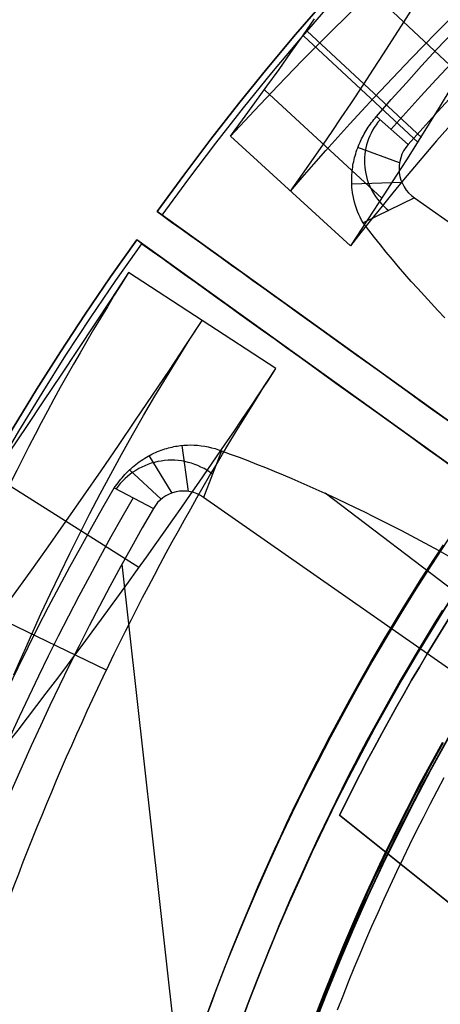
# Model space of a CAD drawing. Extents: x 5157 to 5867, y -156 to 1031.
# Tile 44 of 87: x 5450 to 5462, y 655 to 684. Entities that reach past the tile are written whole.
import ezdxf

# ---------------------------------------------------------------- set-up
doc = ezdxf.new("R2010")
doc.units = 0
doc.layers.add('1', color=7, linetype='CONTINUOUS')

msp = doc.modelspace()

# ---------------------------------------------------------------- linework, layer by layer
at = {"layer": '1', "color": 39}
for p, q in [((5459.217396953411, 685.2200981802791, 19.14823586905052), (5462.43205653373, 682.2129385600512, 16.65143708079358)), ((5458.013987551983, 683.4665596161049, 19.74605159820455), (5461.313561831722, 680.3953378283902, 17.4392047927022)), ((5457.91908243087, 683.3312714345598, 19.79207342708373), (5461.225246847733, 680.2549132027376, 17.50065112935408)), ((5456.791220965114, 681.7630126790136, 20.32062609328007), (5460.180748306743, 678.6357829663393, 18.21467927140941)), ((5460.012526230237, 681.0031109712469, 28.49223661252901), (5460.928635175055, 680.1929925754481, 26.28278870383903)), ((5459.2625378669, 677.2706145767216, 18.82029863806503), (5455.794843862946, 680.4342553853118, 20.75607566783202)), ((5460.681541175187, 679.6726722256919, 26.28278870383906), (5459.479405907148, 680.1158086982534, 28.66625884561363)), ((5460.749550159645, 679.1006684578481, 26.28278870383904), (5459.301477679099, 679.0550581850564, 29.23114751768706)), ((5461.111758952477, 678.6527917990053, 26.28278870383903), (5459.632246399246, 677.9373149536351, 30.19182445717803)), ((5461.111758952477, 678.6527917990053, 26.28278870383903), (5477.206860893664, 667.4026561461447, 26.28278870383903)), ((5453.676368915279, 678.2603011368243, 16.98230980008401), (5453.826877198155, 678.1522295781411, 16.98230980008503)), ((5453.676368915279, 678.2603011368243, 16.98230980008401), (5453.676368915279, 678.2603011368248, 24.54245504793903)), ((5453.676368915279, 678.2603011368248, 24.54245504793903), (5453.826877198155, 678.1522295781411, 24.54245504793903)), ((5503.45832255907, 642.5146715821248, 21.84996500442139), (5453.676368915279, 678.260301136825, 21.84996500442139)), ((5453.087647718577, 677.4412483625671, 24.54245504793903), (5453.087647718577, 677.4412483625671, 16.98230980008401)), ((5453.238156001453, 677.3331768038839, 16.98230980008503), (5453.087647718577, 677.4412483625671, 16.98230980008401)), ((5453.238156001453, 677.3331768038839, 24.54245504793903), (5453.087647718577, 677.4412483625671, 24.54245504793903)), ((5502.869601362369, 641.6956188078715, 21.84996500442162), (5453.087647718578, 677.4412483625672, 21.84996500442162)), ((5457.111457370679, 673.7313667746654, 20.75656707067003), (5452.852090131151, 676.4981880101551, 20.66227602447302)), ((5454.58169937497, 670.1779314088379, 26.28278870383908), (5454.40672658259, 671.5074911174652, 29.66183728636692)), ((5454.110641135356, 670.1308717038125, 26.28278870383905), (5453.451967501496, 671.21264662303, 28.98826604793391)), ((5455.542678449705, 671.3462983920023, 30.67570315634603), (5455.02242911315, 670.0050385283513, 26.28278870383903)), ((5453.150817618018, 667.9781418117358, 23.07117214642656), (5448.948973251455, 670.6343816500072, 22.14329938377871)), ((5453.80016577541, 669.9556486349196, 26.28278870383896), (5452.883958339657, 670.8009629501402, 28.70117698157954)), ((5452.441153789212, 670.2764942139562, 28.58469096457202), (5453.569926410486, 669.6834801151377, 26.28278870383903)), ((5472.020871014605, 659.8858187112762, 33.32812985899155), (5458.533444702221, 670.1242774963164, 33.32812985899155)), ((5471.028712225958, 658.8072572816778, 26.28278870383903), (5455.02242911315, 670.0050385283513, 26.28278870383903)), ((5452.662343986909, 668.0716631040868, 26.28278870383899), (5456.805772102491, 630.8963148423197, 26.28278870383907)), ((5452.2150964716, 665.0162937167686, 20.75608349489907), (5447.91223994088, 667.0887266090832, 19.08529479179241))]:
    msp.add_line(p, q, dxfattribs=at)
at = {"layer": '1', "color": 8}
for p, q in [((5458.949435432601, 660.8258204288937, 271.000016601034), (5458.9494354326, 660.8258204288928, 275.000016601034)), ((5458.949435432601, 660.8258204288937, 271.000016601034), (5487.093630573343, 638.2480794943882, 271.000016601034)), ((5487.093630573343, 638.2480794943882, 275.000016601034), (5458.9494354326, 660.8258204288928, 275.000016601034)), ((5487.093630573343, 638.2480794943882, 273.000016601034), (5458.949435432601, 660.8258204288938, 273.000016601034))]:
    msp.add_line(p, q, dxfattribs=at)
at = {"layer": '1', "color": 35}
for points in [[(5455.108519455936, 655.0223887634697), (5455.246449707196, 655.399671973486), (5455.386686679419, 655.776096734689), (5455.529227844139, 656.1516482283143), (5455.674070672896, 656.5263116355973), (5455.821212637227, 656.9000721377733), (5455.970651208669, 657.272914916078), (5456.122383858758, 657.6448251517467), (5456.276408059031, 658.0157880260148), (5456.432721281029, 658.3857887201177), (5456.591320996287, 658.7548124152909), (5456.752204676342, 659.1228442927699), (5456.915369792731, 659.4898695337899), (5457.080813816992, 659.8558733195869), (5457.248534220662, 660.2208408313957), (5457.418528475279, 660.584757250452), (5457.59079405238, 660.9476077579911), (5457.765328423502, 661.3093775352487), (5457.942129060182, 661.67005176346), (5458.121193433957, 662.0296156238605), (5458.302519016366, 662.3880542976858), (5458.486103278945, 662.7453529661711), (5458.671943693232, 663.1014968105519), (5458.860037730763, 663.4564710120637), (5459.050382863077, 663.810260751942), (5459.242976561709, 664.1628512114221), (5459.437816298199, 664.5142275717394), (5459.634899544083, 664.8643750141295), (5459.834223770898, 665.2132787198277), (5460.035786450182, 665.5609238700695), (5460.239585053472, 665.9072956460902), (5460.445617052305, 666.2523792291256), (5460.653879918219, 666.5961598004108), (5460.864371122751, 666.9386225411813), (5461.077088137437, 667.2797526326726), (5461.292028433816, 667.6195352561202), (5461.509189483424, 667.9579555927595), (5461.728568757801, 668.2949988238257), (5461.950163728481, 668.6306501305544)], [(5461.925232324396, 666.7488051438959), (5461.715763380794, 666.4128839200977), (5461.508486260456, 666.0756503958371), (5461.303403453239, 665.7371191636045), (5461.100517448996, 665.3973048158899), (5460.899830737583, 665.0562219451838), (5460.701345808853, 664.7138851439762), (5460.505065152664, 664.3703090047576), (5460.310991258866, 664.025508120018), (5460.119126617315, 663.6794970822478), (5459.929473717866, 663.3322904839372), (5459.742035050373, 662.9839029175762), (5459.556813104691, 662.6343489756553), (5459.373810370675, 662.2836432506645), (5459.193029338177, 661.9318003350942), (5459.014472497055, 661.5788348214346), (5458.83814233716, 661.2247613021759), (5458.664041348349, 660.8695943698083), (5458.492172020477, 660.5133486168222), (5458.322536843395, 660.1560386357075), (5458.15513830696, 659.7976790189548), (5457.989978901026, 659.4382843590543), (5457.827061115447, 659.077869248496), (5457.666387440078, 658.7164482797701), (5457.507960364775, 658.3540360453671), (5457.351782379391, 657.990647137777), (5457.19785597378, 657.6262961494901), (5457.046183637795, 657.2609976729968), (5456.896767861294, 656.8947663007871), (5456.74961113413, 656.5276166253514), (5456.604715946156, 656.1595632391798), (5456.462084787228, 655.7906207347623), (5456.321720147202, 655.4208037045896), (5456.183624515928, 655.0501267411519)], [(5458.23283377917, 654.9817350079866), (5458.389703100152, 655.3907841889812), (5458.549474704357, 655.798705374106), (5458.712146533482, 656.2054772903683), (5458.877716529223, 656.6110786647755), (5459.046182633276, 657.015488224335), (5459.217542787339, 657.4186846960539), (5459.391794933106, 657.82064680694), (5459.568937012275, 658.2213532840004), (5459.748966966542, 658.6207828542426), (5459.931882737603, 659.0189142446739), (5460.117682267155, 659.4157261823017), (5460.306363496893, 659.8111973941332), (5460.497924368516, 660.2053066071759), (5460.692362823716, 660.5980325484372), (5460.889676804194, 660.9893539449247), (5461.089864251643, 661.3792495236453), (5461.292923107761, 661.7676980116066), (5461.498851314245, 662.154678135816), (5461.707646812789, 662.5401686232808), (5461.91930754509, 662.9241482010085)], [(5461.91930754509, 662.9241482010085), (5461.707646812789, 662.5401686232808), (5461.498851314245, 662.154678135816), (5461.292923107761, 661.7676980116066), (5461.089864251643, 661.3792495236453), (5460.889676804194, 660.9893539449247), (5460.692362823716, 660.5980325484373), (5460.497924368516, 660.205306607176), (5460.306363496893, 659.8111973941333), (5460.117682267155, 659.4157261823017), (5459.931882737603, 659.018914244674), (5459.748966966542, 658.6207828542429), (5459.568937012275, 658.2213532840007), (5459.391794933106, 657.8206468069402), (5459.217542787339, 657.4186846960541), (5459.046182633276, 657.0154882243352), (5458.877716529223, 656.6110786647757), (5458.712146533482, 656.2054772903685), (5458.549474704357, 655.7987053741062), (5458.389703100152, 655.3907841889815), (5458.23283377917, 654.9817350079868)], [(5461.938762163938, 662.9133309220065), (5461.72717670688, 662.5294879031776), (5461.518455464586, 662.1441345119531), (5461.312600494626, 661.7572920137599), (5461.109613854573, 661.3689816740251), (5460.909497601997, 660.979224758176), (5460.71225379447, 660.5880425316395), (5460.517884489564, 660.1954562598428), (5460.32639174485, 659.8014872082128), (5460.137777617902, 659.4061566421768), (5459.952044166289, 659.0094858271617), (5459.769193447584, 658.6114960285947), (5459.589227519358, 658.2122085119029), (5459.412148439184, 657.8116445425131), (5459.237958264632, 657.4098253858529), (5459.066659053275, 657.0067723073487), (5458.898252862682, 656.6025065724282), (5458.732741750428, 656.1970494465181), (5458.570127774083, 655.7904221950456), (5458.410412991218, 655.3826460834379), (5458.253599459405, 654.9737423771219)], [(5461.965005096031, 661.9039684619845), (5461.760818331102, 661.5202608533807), (5461.559476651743, 661.1350972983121), (5461.360982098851, 660.7484988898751), (5461.165336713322, 660.3604867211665), (5460.972542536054, 659.9710818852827), (5460.782601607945, 659.5803054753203), (5460.595515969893, 659.1881785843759), (5460.411287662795, 658.794722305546), (5460.229918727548, 658.3999577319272), (5460.051411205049, 658.0039059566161), (5459.875767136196, 657.6065880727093), (5459.702988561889, 657.2080251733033), (5459.533077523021, 656.8082383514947), (5459.366036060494, 656.40724870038), (5459.201866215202, 656.0050773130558), (5459.040570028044, 655.6017452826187), (5458.882149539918, 655.1972737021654)]]:
    msp.add_lwpolyline(points, dxfattribs=at)
at = {"layer": '1', "color": 39}
for points in [[(5457.535029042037, 678.8465621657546, 19.78445718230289), (5457.997045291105, 679.5054265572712, 19.53671462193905), (5458.480850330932, 680.2041348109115, 19.27084267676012), (5458.734356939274, 680.574975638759, 19.12890338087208), (5458.997449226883, 680.9636992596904, 18.97975469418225), (5459.271597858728, 681.3731114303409, 18.82243680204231), (5459.649274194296, 681.9444456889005, 18.60276599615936), (5459.929269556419, 682.3731267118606, 18.43800227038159), (5460.217453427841, 682.8181509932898, 18.26707475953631), (5460.804766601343, 683.7351901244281, 17.91533934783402), (5461.430294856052, 684.725160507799, 17.53669563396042)], [(5457.531969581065, 678.8494463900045, 19.78641782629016), (5457.869943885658, 679.2415016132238, 19.74769774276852), (5458.210250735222, 679.6317144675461, 19.70947105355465), (5458.552900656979, 680.0200515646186, 19.67174902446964), (5458.897904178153, 680.4064795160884, 19.63454292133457), (5459.245271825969, 680.7909649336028, 19.59786400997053), (5459.595014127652, 681.173474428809, 19.56172355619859), (5459.947141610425, 681.5539746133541, 19.52613282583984), (5460.301664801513, 681.9324320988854, 19.49110308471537), (5460.65859422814, 682.3088134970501, 19.45664559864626), (5461.017940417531, 682.6830854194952, 19.4227716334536), (5461.379713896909, 683.0552144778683, 19.38949245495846), (5461.743925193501, 683.4251672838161, 19.35681932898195), (5462.11058483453, 683.792910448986, 19.32476352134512), (5462.479703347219, 684.1584105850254, 19.29333629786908)], [(5455.794843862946, 680.4342553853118, 20.75607566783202), (5456.149864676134, 680.9146298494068, 20.58620956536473), (5456.502509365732, 681.3965933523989, 20.41649830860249), (5456.852783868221, 681.8801389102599, 20.24697055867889), (5457.200694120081, 682.3652595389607, 20.0776549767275), (5457.546246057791, 682.8519482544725, 19.90858022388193), (5457.889445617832, 683.340198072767, 19.73977496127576), (5458.230298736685, 683.830002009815, 19.57126785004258)], [(5465.086501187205, 683.9240746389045, 17.61741541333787), (5464.742150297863, 683.5705433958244, 17.67295955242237), (5464.400172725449, 683.2149792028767, 17.72974296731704), (5464.060582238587, 682.8574079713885, 17.78778217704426), (5463.723392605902, 682.4978556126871, 17.8470937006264), (5463.388617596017, 682.1363480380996, 17.9076940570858), (5463.056270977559, 681.7729111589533, 17.96959976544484), (5462.726366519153, 681.4075708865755, 18.03282734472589), (5462.398917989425, 681.0403531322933, 18.09739331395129), (5462.073939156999, 680.671283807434, 18.16331419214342), (5461.751443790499, 680.3003888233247, 18.23060649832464), (5461.431445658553, 679.9276940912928, 18.29928675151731), (5461.113958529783, 679.5532255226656, 18.36937147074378), (5460.798996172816, 679.1770090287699, 18.44087717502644), (5460.486572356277, 678.7990705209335, 18.51382038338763), (5460.176700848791, 678.4194359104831, 18.58821761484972), (5459.869395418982, 678.0381311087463, 18.66408538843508), (5459.564669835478, 677.65518202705, 18.74144022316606), (5459.2625378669, 677.2706145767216, 18.82029863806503)], [(5463.40157822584, 683.8987310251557, 15.9019579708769), (5463.096804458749, 683.3784477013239, 16.11856825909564), (5462.789792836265, 682.8598703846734, 16.33655728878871), (5462.480534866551, 682.3430078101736, 16.55590710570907), (5462.169022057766, 681.8278687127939, 16.77659975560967), (5461.855245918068, 681.3144618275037, 16.99861728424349), (5461.539197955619, 680.8027958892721, 17.22194173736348), (5461.22086967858, 680.2928796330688, 17.4465551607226), (5460.900252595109, 679.7847217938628, 17.67243960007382), (5460.577338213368, 679.2783311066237, 17.8995771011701), (5460.252118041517, 678.7737163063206, 18.12794970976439), (5459.924583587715, 678.270886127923, 18.35753947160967), (5459.594726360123, 677.7698493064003, 18.5883284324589), (5459.2625378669, 677.2706145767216, 18.82029863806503)], [(5459.632246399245, 677.937314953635, 30.19182445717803), (5459.586706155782, 678.0155944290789, 30.10984563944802), (5459.544206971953, 678.0962590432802, 30.02822390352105), (5459.504826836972, 678.1791879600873, 29.94710682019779), (5459.468643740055, 678.2642603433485, 29.86664196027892), (5459.435735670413, 678.3513553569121, 29.78697689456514), (5459.40618061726, 678.4403521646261, 29.70825919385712), (5459.38005656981, 678.5311299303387, 29.63063642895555), (5459.357441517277, 678.6235678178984, 29.55425617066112), (5459.33930443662, 678.7126901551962, 29.48308436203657), (5459.324443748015, 678.8033183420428, 29.41315211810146), (5459.31294887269, 678.8954072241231, 29.34457755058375), (5459.308491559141, 678.9419853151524, 29.31083630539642), (5459.304909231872, 678.988911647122, 29.27747877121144), (5459.302213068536, 679.0361805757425, 29.2445197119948), (5459.300414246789, 679.0837864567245, 29.2119738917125), (5459.299523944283, 679.1317236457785, 29.17985607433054), (5459.299553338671, 679.1799864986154, 29.14818102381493), (5459.300513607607, 679.2285693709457, 29.11696350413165), (5459.302415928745, 679.2774666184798, 29.0862182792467), (5459.305271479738, 679.3266725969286, 29.05596011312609), (5459.309091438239, 679.3761816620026, 29.02620376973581), (5459.314415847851, 679.4310894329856, 28.99399633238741), (5459.320892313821, 679.486153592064, 28.96253086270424), (5459.328537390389, 679.5413619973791, 28.9318328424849), (5459.337367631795, 679.5967025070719, 28.901927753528), (5459.347399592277, 679.6521629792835, 28.87284107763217), (5459.358649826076, 679.7077312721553, 28.84459829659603), (5459.371134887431, 679.7633952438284, 28.81722489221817), (5459.384871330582, 679.8191427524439, 28.79074634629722), (5459.399875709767, 679.874961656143, 28.7651881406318), (5459.416164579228, 679.9308398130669, 28.74057575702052), (5459.433754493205, 679.9867650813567, 28.716934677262), (5459.452662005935, 680.0427253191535, 28.69429038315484), (5459.472903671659, 680.0987083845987, 28.67266835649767), (5459.494496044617, 680.1547021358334, 28.65209407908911), (5459.517455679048, 680.2106944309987, 28.63259303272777), (5459.541799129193, 680.2666731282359, 28.61419069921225), (5459.564215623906, 680.3155526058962, 28.59903883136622), (5459.587632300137, 680.3642141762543, 28.58482576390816), (5459.612043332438, 680.4126329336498, 28.57156563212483), (5459.637442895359, 680.4607839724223, 28.55927257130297), (5459.66382516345, 680.5086423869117, 28.54796071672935), (5459.691184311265, 680.5561832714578, 28.53764420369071), (5459.719514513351, 680.6033817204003, 28.5283371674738), (5459.748809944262, 680.6502128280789, 28.52005374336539), (5459.778755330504, 680.6961857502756, 28.51287598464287), (5459.809583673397, 680.7416739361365, 28.50673844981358), (5459.841284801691, 680.786653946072, 28.5016496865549), (5459.873848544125, 680.8311023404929, 28.4976182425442), (5459.907264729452, 680.87499567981, 28.49465266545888), (5459.941523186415, 680.9183105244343, 28.49276150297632), (5459.976613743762, 680.9610234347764, 28.4919533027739), (5460.012526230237, 681.0031109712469, 28.49223661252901)], [(5461.991753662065, 675.1945987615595, 33.22763155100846), (5461.791276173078, 675.404031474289, 33.00963906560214), (5461.593875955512, 675.6137313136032, 32.78898847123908), (5461.399576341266, 675.8236956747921, 32.56569874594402), (5461.208400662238, 676.0339219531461, 32.3397888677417), (5461.02037225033, 676.244407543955, 32.11127781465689), (5460.83551443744, 676.4551498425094, 31.88018456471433), (5460.653850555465, 676.6661462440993, 31.64652809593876), (5460.475403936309, 676.8773941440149, 31.41032738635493), (5460.300197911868, 677.0888909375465, 31.17160141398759), (5460.128255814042, 677.300634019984, 30.93036915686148), (5459.959600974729, 677.5126207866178, 30.68664959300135), (5459.794256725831, 677.7248486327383, 30.44046170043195), (5459.632246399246, 677.9373149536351, 30.19182445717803)], [(5452.852090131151, 676.4981880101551, 20.66227602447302), (5452.368135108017, 675.7613747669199, 20.86173452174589), (5451.880249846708, 675.0212536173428, 21.05764374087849), (5451.389178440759, 674.279058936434, 21.24995464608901), (5450.895664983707, 673.5360250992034, 21.43861820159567), (5450.400453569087, 672.7933864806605, 21.62358537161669), (5449.904288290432, 672.0523774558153, 21.80480712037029), (5449.407913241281, 671.3142323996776, 21.98223441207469), (5448.912072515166, 670.5801856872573, 22.15581821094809), (5448.413460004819, 669.8455102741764, 22.32689549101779), (5447.91179918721, 669.1099880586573, 22.49566627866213), (5447.407249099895, 668.3740407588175, 22.66215362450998), (5446.899968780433, 667.6380900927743, 22.82638057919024), (5446.39011726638, 666.9025577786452, 22.98837019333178), (5445.877853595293, 666.1678655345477, 23.1481455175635), (5445.363336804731, 665.434435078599, 23.30572960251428), (5444.84672593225, 664.7026881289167, 23.46114549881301)], [(5446.822669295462, 663.4771187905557, 24.34155410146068), (5447.359793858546, 664.1988930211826, 24.13481561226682), (5447.894810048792, 664.9238427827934, 23.92497417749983), (5448.427394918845, 665.651445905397, 23.71211593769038), (5448.957225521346, 666.3811802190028, 23.49632703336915), (5449.483978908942, 667.1125235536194, 23.2776936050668), (5450.007332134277, 667.8449537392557, 23.056301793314), (5450.526962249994, 668.5779486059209, 22.83223773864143), (5451.042546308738, 669.3109859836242, 22.60558758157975), (5451.553761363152, 670.0435437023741, 22.37643746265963), (5452.060284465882, 670.7750995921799, 22.14487352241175), (5452.561792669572, 671.5051314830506, 21.91098190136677), (5453.057963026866, 672.233117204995, 21.67484874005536), (5453.548472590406, 672.9585345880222, 21.43656017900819), (5454.032998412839, 673.6808614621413, 21.19620235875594), (5454.511217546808, 674.3995756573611, 20.95386141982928), (5454.982807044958, 675.1141550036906, 20.70962350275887)], [(5449.538997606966, 664.8753168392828, 19.82377560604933), (5449.708990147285, 665.2699254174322, 19.85490185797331), (5449.881398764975, 665.6635250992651, 19.886246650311), (5450.05622196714, 666.0560965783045, 19.91779778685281), (5450.322958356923, 666.6429326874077, 19.96548151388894), (5450.595124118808, 667.2273473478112, 20.01356671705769), (5450.87272011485, 667.809275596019, 20.0620181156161), (5451.155747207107, 668.3886524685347, 20.11080042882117), (5451.444206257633, 668.9654130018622, 20.15987837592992), (5451.73809812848, 669.5394922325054, 20.20921667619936), (5452.037423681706, 670.1108251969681, 20.25878004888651), (5452.342183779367, 670.6793469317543, 20.30853321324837), (5452.652379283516, 671.2449924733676, 20.35844088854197), (5452.968011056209, 671.807696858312, 20.40846779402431), (5453.289079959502, 672.3673951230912, 20.45857864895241), (5453.615586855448, 672.9240223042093, 20.50873817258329), (5453.947532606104, 673.4775134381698, 20.55891108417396), (5454.284918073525, 674.027803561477, 20.60906210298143), (5454.627744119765, 674.5748277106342, 20.65915594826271), (5454.97601160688, 675.1185209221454, 20.70915733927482)], [(5452.441153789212, 670.2764942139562, 28.58469096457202), (5452.476465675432, 670.3283653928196, 28.58864981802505), (5452.512728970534, 670.379372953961, 28.59392880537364), (5452.549922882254, 670.4294954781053, 28.6005190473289), (5452.588026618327, 670.4787115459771, 28.60841166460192), (5452.627019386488, 670.5269997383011, 28.61759777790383), (5452.666880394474, 670.5743386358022, 28.62806850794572), (5452.70758885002, 670.6207068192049, 28.63981497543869), (5452.749123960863, 670.6660828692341, 28.65282830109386), (5452.792387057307, 670.7113882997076, 28.66742237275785), (5452.836312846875, 670.7554554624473, 28.68326204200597), (5452.880881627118, 670.7982864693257, 28.70032485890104), (5452.926073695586, 670.8398834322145, 28.71858837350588), (5452.971869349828, 670.8802484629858, 28.73803013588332), (5453.018248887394, 670.9193836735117, 28.75862769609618), (5453.065192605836, 670.9572911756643, 28.78035860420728), (5453.112680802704, 670.9939730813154, 28.80320041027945), (5453.163649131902, 671.0315591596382, 28.82863073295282), (5453.215000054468, 671.067632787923, 28.85516590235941), (5453.26670785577, 671.1022075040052, 28.88277116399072), (5453.318746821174, 671.1352968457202, 28.91141176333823), (5453.37109123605, 671.1669143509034, 28.9410529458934), (5453.423715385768, 671.19707355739, 28.97165995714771), (5453.476593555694, 671.2257880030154, 29.00319804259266), (5453.529700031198, 671.253071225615, 29.0356324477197), (5453.583009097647, 671.278936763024, 29.06892841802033), (5453.636495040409, 671.303398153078, 29.10305119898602), (5453.690132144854, 671.3264689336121, 29.13796603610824), (5453.743894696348, 671.3481626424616, 29.17363817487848), (5453.797756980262, 671.3684928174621, 29.21003286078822), (5453.851693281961, 671.3874729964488, 29.24711533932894), (5453.905677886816, 671.405116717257, 29.2848508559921), (5453.959685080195, 671.4214375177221, 29.3232046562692), (5454.009559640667, 671.435349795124, 29.35914319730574), (5454.059375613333, 671.4481492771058, 29.395526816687), (5454.109125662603, 671.4598468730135, 29.43234101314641), (5454.158802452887, 671.470453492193, 29.4695712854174), (5454.208398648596, 671.4799800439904, 29.50720313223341), (5454.257906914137, 671.4884374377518, 29.54522205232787), (5454.30731991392, 671.4958365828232, 29.5836135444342), (5454.356630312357, 671.5021883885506, 29.62236310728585), (5454.454913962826, 671.5117936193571, 29.7008784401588), (5454.552699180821, 671.5173404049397, 29.78065204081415), (5454.649927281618, 671.5189160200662, 29.86156789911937), (5454.746539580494, 671.5166077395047, 29.94351000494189), (5454.849937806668, 671.5098686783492, 30.03286401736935), (5454.952494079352, 671.4988060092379, 30.12316258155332), (5455.054074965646, 671.4835030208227, 30.21424344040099), (5455.154547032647, 671.4640430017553, 30.30594433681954), (5455.253776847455, 671.4405092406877, 30.39810301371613), (5455.351630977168, 671.4129850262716, 30.49055721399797), (5455.447975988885, 671.3815536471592, 30.58314468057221), (5455.542678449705, 671.3462983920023, 30.67570315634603)], [(5455.542678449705, 671.3462983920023, 30.67570315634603), (5455.793207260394, 671.2555880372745, 30.91603740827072), (5456.044776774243, 671.1622270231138, 31.15391241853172), (5456.297374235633, 671.066230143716, 31.38931183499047), (5456.550986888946, 670.9676121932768, 31.62221930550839), (5456.805601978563, 670.8663879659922, 31.85261847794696), (5457.061206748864, 670.7625722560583, 32.08049300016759), (5457.317788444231, 670.656179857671, 32.30582652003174), (5457.575334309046, 670.5472255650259, 32.52860268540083), (5457.833831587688, 670.4357241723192, 32.74880514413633), (5458.093267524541, 670.3216904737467, 32.96641754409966), (5458.353629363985, 670.2051392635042, 33.18142353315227), (5458.614904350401, 670.0860853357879, 33.39380675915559), (5458.87707972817, 669.9645434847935, 33.60355086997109), (5459.140142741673, 669.8405285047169, 33.81063951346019), (5459.404080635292, 669.714055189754, 34.01505633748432), (5459.668880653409, 669.5851383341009, 34.21678498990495), (5459.934530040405, 669.4537927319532, 34.41580911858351), (5460.201016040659, 669.3200331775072, 34.61211237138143), (5460.468325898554, 669.1838744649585, 34.80567839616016), (5460.73644685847, 669.0453313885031, 34.99649084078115), (5461.00536616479, 668.9044187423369, 35.18453335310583), (5461.275071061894, 668.7611513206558, 35.36978958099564), (5461.545548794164, 668.6155439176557, 35.55224317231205), (5461.816786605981, 668.4676113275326, 35.73187777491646), (5462.088771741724, 668.3173683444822, 35.90867703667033)]]:
    msp.add_polyline3d(points, dxfattribs=at)
at = {"layer": '1', "color": 39, "extrusion": (0, 0, -1)}
for centre, radius, start, end in [((-5517.046464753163, 632.7577885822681, -24.54245504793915), 78.01440697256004, 35.68000775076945, 155.6800077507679), ((-5517.046464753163, 632.7577885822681, -24.54245504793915), 77.82911745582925, 35.6800077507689, 155.6800077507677), ((-5517.046464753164, 632.757788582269, -16.98230980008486), 77.82911745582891, 35.68000775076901, 155.6800077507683), ((-5516.457743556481, 631.9387358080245, -24.54245504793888), 78.01440697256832, 275.6800077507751, 35.68000775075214), ((-5516.457743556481, 631.9387358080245, -24.54245504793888), 77.8291174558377, 275.6800077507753, 35.68000775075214), ((-5516.457743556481, 631.9387358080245, -16.98230980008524), 77.82911745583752, 275.6800077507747, 35.68000775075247)]:
    msp.add_arc(centre, radius, start, end, dxfattribs=at)
at = {"layer": '1', "color": 39}
for centre, radius, start, end in [((5517.046464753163, 632.7577885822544, 16.98230980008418), 78.01440697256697, 24.31999224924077, 144.3199922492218), ((5517.046464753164, 632.757788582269, 20.76238242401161), 78.01440697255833, 24.31999224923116, 144.3199922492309), ((5519.856620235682, 628.0828623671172, 27.47969700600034), 79.32615749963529, 108.6489314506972, 138.5136084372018), ((5519.857406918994, 628.0818404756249, 26.28278870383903), 78.66493699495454, 108.6296644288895, 138.5134308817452), ((5461.464054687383, 679.7206571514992, 28.23730658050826), 1.795807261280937, 138.540754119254, 232.5468842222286), ((5461.70787624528, 679.504654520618, 26.28278870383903), 1.039723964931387, 138.5444177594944, 235.0164044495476), ((5516.457743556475, 631.9387358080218, 16.98230980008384), 78.01440697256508, 144.3199922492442, 264.3199922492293), ((5516.457743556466, 631.9387358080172, 20.76238242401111), 78.0144069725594, 144.319992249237, 264.319992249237), ((5454.09291531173, 669.1197454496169, 28.47924593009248), 1.958605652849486, 52.59894253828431, 144.779215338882), ((5454.44376997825, 669.1775745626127, 26.28278870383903), 1.009724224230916, 55.03427447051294, 149.9316077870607), ((5521.654725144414, 630.2824710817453, 27.47969700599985), 79.32615054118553, 149.9613939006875, 179.8260735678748), ((5521.65598371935, 630.2822247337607, 26.28278870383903), 78.66492309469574, 149.9421255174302, 179.8258973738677)]:
    msp.add_arc(centre, radius, start, end, dxfattribs=at)
at = {"layer": '1', "color": 39, "extrusion": (1.893376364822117e-06, -1.420439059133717e-06, -0.9999999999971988)}
msp.add_arc((-5513.409485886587, 627.8633478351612, -20.74671231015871), 77.99448487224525, 42.37912339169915, 135.8662510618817, dxfattribs=at)
at = {"layer": '1', "color": 39, "extrusion": (-0.02494073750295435, 0.04150321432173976, -0.9988270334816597)}
msp.add_arc((-5054.800805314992, -2298.608838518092, -136.3717372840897), 77.75494296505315, 71.99349468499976, 102.6886528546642, dxfattribs=at)
at = {"layer": '1', "color": 8}
msp.add_arc((5516.622270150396, 632.507864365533, 271.0000166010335), 64.24999999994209, 128.6771835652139, 153.8484860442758, dxfattribs=at)
at = {"layer": '1', "color": 8, "extrusion": (0, 0, -1)}
for centre, radius, start, end in [((-5516.622270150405, 632.507864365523, -275.0000166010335), 64.2499999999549, 26.15151395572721, 51.32281643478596), ((-5516.622270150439, 632.5078643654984, -273.000016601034), 64.24999999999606, 26.15151395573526, 51.32281643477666)]:
    msp.add_arc(centre, radius, start, end, dxfattribs=at)
at = {"layer": '1', "color": 39, "extrusion": (0.5832578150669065, 0.8122870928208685, -1.394414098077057e-14)}
msp.add_arc((-4065.314202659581, 3.391563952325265, 3731.841451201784), 37.34545651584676, 34.49663352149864, 90.35346999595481, dxfattribs=at)
at = {"layer": '1', "color": 39, "extrusion": (0.5832578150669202, 0.8122870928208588, 1.093569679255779e-14)}
msp.add_arc((-4065.134824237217, 43.55667295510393, 3731.841451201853), 40.52788971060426, 269.420684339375, 319.0268280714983, dxfattribs=at)
at = {"layer": '1', "color": 39, "extrusion": (-0.5832578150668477, -0.8122870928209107, 1.351696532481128e-14)}
msp.add_arc((4065.313710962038, 3.39156395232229, -3730.832768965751), 37.3454565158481, 89.64653000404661, 145.5033664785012, dxfattribs=at)
at = {"layer": '1', "color": 39, "extrusion": (-0.5832578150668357, -0.8122870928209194, -8.865304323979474e-15)}
msp.add_arc((4065.134332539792, 43.55667295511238, -3730.832768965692), 40.52788971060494, 220.9731719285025, 270.5793156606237, dxfattribs=at)
at = {"layer": '1', "color": 39, "extrusion": (-0.1903173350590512, -0.06539652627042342, 0.9795420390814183)}
msp.add_arc((1184.06396436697, 5311.52014707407, -1061.773341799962), 65.85956804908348, 218.0812980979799, 239.8113545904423, dxfattribs=at)
at = {"layer": '1', "color": 39, "extrusion": (0.0002783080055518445, -0.0001132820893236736, -0.9999999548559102)}
msp.add_arc((-5522.600307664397, 631.2051983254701, -19.31413002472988), 78.07912582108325, 15.87057590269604, 32.99916447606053, dxfattribs=at)
at = {"layer": '1', "color": 39, "extrusion": (-0.3188728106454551, 0.5343279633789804, 0.7828242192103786)}
msp.add_arc((-4948.74887598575, 1615.550350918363, -1363.882215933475), 157.1278617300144, 116.2933405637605, 121.7149457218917, dxfattribs=at)
at = {"layer": '1', "color": 35, "extrusion": (0, 0, -1)}
for centre, radius, start, end in [((-5516.622270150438, 632.5078643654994, -275.000016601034), 65.49025845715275, 218.7371651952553, 38.73716519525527), ((-5516.622270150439, 632.5078643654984, -251.484028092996), 65.49025845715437, 218.7371651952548, 38.73716519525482), ((-5516.622270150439, 632.5078643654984, -251.484028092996), 64.49025845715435, 218.737165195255, 38.73716519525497), ((-5516.622270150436, 632.5078643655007, -52.6072568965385), 62.49999999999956, 218.7371651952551, 38.73716519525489), ((-5516.622270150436, 632.5078643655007, -103.5072568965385), 62.49999999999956, 218.7371651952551, 38.73716519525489), ((-5516.622270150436, 632.5078643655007, -103.5072568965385), 51.793705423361, 218.7371651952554, 38.73716519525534), ((-5516.622270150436, 632.5078643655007, -101.5072568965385), 50.52081187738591, 218.7371651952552, 38.73716519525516), ((-5466.733506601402, 660.9977962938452, -104.016232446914), 4.512519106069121, 218.7371651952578, 38.73716519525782)]:
    msp.add_arc(centre, radius, start, end, dxfattribs=at)
at = {"layer": '1', "color": 35}
for centre, radius, start, end in [((5516.62227015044, 632.5078643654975, 275.000016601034), 64.49025845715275, 141.2628348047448, 321.2628348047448), ((5516.622270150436, 632.5078643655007, 101.5072568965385), 62.49999999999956, 141.2628348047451, 321.2628348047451), ((5516.622270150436, 632.5078643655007, 47.81050027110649), 62.5000000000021, 141.2628348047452, 321.2628348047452), ((5516.622270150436, 632.5078643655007, 102.5072568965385), 62.5000000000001, 141.2628348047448, 321.2628348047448)]:
    msp.add_arc(centre, radius, start, end, dxfattribs=at)
at = {"layer": '1', "color": 39, "extrusion": (-0.04613247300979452, 0.01470891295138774, -0.998827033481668)}
msp.add_arc((-2277.831138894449, -5059.786863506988, -270.2267178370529), 77.75494296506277, 71.9934946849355, 102.6886528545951, dxfattribs=at)

doc.saveas('drawing.dxf')
